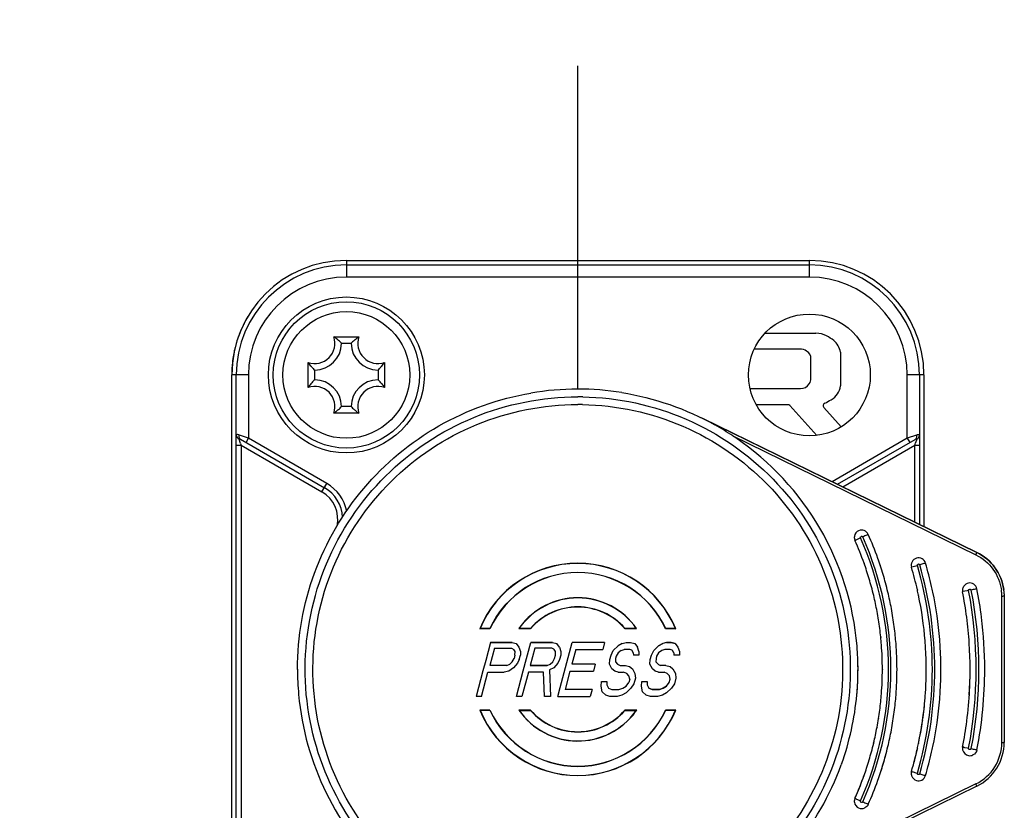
# Model space of a CAD drawing. Header units: millimetres. Extents: x 0 to 420, y 0 to 297.
# Tile 125 of 256: x 114.83 to 118.87, y 135.62 to 138.86. Entities that reach past the tile are written whole.
import ezdxf

# ---------------------------------------------------------------- set-up
doc = ezdxf.new("R2010")
doc.units = ezdxf.units.MM
doc.header["$LTSCALE"] = 23.1
doc.layers.get('0').update_dxf_attribs({"linetype": 'CONTINUOUS'})
doc.layers.add('COURBES', color=7, linetype='CONTINUOUS')
doc.layers.add('DIM_PILOTEES', color=7, linetype='CONTINUOUS')
doc.styles.get("Standard").update_dxf_attribs({"font": 'txt', "width": 0.7})
doc.dimstyles.new('DIMSTYLE_4', dxfattribs={"dimtxt": 2.5, "dimasz": 3.5, "dimexe": 2, "dimexo": 0, "dimtad": 1, "dimdec": 0, "dimlfac": 10, "dimdsep": 46, "dimtxsty": 'Standard', "dimblk": '_FILLED', "dimblk1": '_FILLED', "dimblk2": '_FILLED', "dimcen": 0.09, "dimazin": 2, "dimtp": 0.8, "dimtm": 0.8, "dimtfac": 1, "dimtdec": 0, "dimtofl": 0, "dimtmove": 0, "dimatfit": 3, "dimldrblk": '_FILLED', "dimfxl": 0, "dimtolj": 1, "dimarcsym": 0})

# ---------------------------------------------------------------- blocks, each defined once
blk = doc.blocks.new('_FILLED')
at = {"color": 0, "linetype": 'ByBlock'}
blk.add_solid([(0, 0), (-1, 0.1429), (-1, -0.1429)], dxfattribs=at)
blk = doc.blocks.new('*D5')
at = {"layer": 'DIM_PILOTEES', "color": 2, "linetype": 'Continuous'}
for p, q in [((95.9146, 146.4487), (95.9146, 118.4025)), ((152.3359, 146.4487), (152.3359, 118.4025)), ((95.9146, 120.4025), (124.1252, 120.4025)), ((152.3359, 120.4025), (124.1252, 120.4025))]:
    blk.add_line(p, q, dxfattribs=at)
at = {"layer": 'DIM_PILOTEES', "color": 2, "linetype": 'Continuous', "xscale": 3.5, "yscale": 3.5, "zscale": 3.5, "rotation": 180}
blk.add_blockref('_FILLED', (95.9146, 120.4025), dxfattribs=at)
at = {"layer": 'DIM_PILOTEES', "color": 2, "linetype": 'Continuous', "xscale": 3.5, "yscale": 3.5, "zscale": 3.5}
blk.add_blockref('_FILLED', (152.3359, 120.4025), dxfattribs=at)
at = {"layer": 'DIM_PILOTEES', "color": 2, "linetype": 'Continuous', "insert": (124.7849, 123.5275), "char_height": 2.5, "width": 8.571429, "attachment_point": 2, "line_spacing_factor": 0.9}
blk.add_mtext('{\\ftxt;\\W0.0001;\\H0.0001;\\~}{\\ftxt;\\W2.2857142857;\\H2.5; }{\\ftxt;\\W0.0001;\\H0.0001;\\~}', dxfattribs=at)
blk = doc.blocks.new('*D15')
at = {"layer": 'DIM_PILOTEES', "color": 2, "linetype": 'Continuous'}
for p, q in [((124.1252, 214.622), (61.8067, 214.622)), ((63.8067, 214.622), (63.8067, 172.0345)), ((63.8067, 129.4471), (63.8067, 172.0345)), ((98.9554, 129.4471), (61.8067, 129.4471))]:
    blk.add_line(p, q, dxfattribs=at)
at = {"layer": 'DIM_PILOTEES', "color": 2, "linetype": 'Continuous', "xscale": 3.5, "yscale": 3.5, "zscale": 3.5}
for p, rotation in [((63.8067, 214.622), 90), ((63.8067, 129.4471), 270)]:
    blk.add_blockref('_FILLED', p, dxfattribs=dict(at, rotation=rotation))
at = {"layer": 'DIM_PILOTEES', "color": 2, "linetype": 'Continuous', "insert": (60.6817, 169.3713), "char_height": 2.5, "width": 11.785714, "attachment_point": 2, "rotation": 90, "line_spacing_factor": 0.9}
blk.add_mtext('{\\ftxt;\\W0.0001;\\H0.0001;\\~}{\\ftxt;\\W0.4285714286;\\H2.5; }{\\ftxt;\\W0.0001;\\H0.0001;\\~}{\\ftxt;\\W0.0001;\\H0.0001;\\~}{\\ftxt;\\W2.2857142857;\\H2.5; }{\\ftxt;\\W0.0001;\\H0.0001;\\~}{\\ftxt;\\W0.0001;\\H0.0001;\\~}{\\ftxt;\\W0.4285714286;\\H2.5; }{\\ftxt;\\W0.0001;\\H0.0001;\\~}', dxfattribs=at)

msp = doc.modelspace()

# ---------------------------------------------------------------- linework, layer by layer
at = {"color": 7, "linetype": 'Continuous'}
for p, q in [((116.1752, 137.8745), (118.0752, 137.8745)), ((116.1752, 137.8745), (116.1752, 137.8061)), ((116.1752, 137.8561), (118.0752, 137.8561)), ((118.0752, 137.8061), (118.0752, 137.8745)), ((118.0752, 137.8061), (116.1752, 137.8061)), ((117.8938, 137.5764), (118.1019, 137.576)), ((116.1241, 137.5612), (116.2263, 137.5612)), ((116.1552, 137.5345), (116.1952, 137.5345)), ((117.8493, 137.5115), (118.0361, 137.511)), ((118.203, 137.4981), (118.2032, 137.3593)), ((116.0185, 137.3534), (116.0185, 137.4556)), ((116.3319, 137.4556), (116.3319, 137.3534)), ((118.0817, 137.3902), (118.0817, 137.471)), ((116.0452, 137.3845), (116.0452, 137.4245)), ((116.3052, 137.4245), (116.3052, 137.3845)), ((115.7047, 135.0034), (115.7047, 137.4045)), ((115.7047, 137.4034), (115.7048, 137.4045)), ((115.7736, 137.4045), (115.7052, 137.4045)), ((115.7052, 135.0045), (115.7052, 137.4045)), ((115.7236, 137.1564), (115.7236, 137.4045)), ((115.7736, 137.4045), (115.7736, 137.1447)), ((118.5452, 137.4045), (118.4769, 137.4045)), ((118.4769, 137.1444), (118.4769, 137.4045)), ((118.5269, 137.4045), (118.5269, 137.1561)), ((118.5452, 137.4045), (118.5452, 136.7822)), ((117.8316, 137.3484), (118.0386, 137.3484)), ((116.2263, 137.2478), (116.1241, 137.2478)), ((116.1952, 137.2745), (116.1552, 137.2745)), ((117.987, 137.2822), (117.8572, 137.2821)), ((118.1054, 137.1563), (117.9952, 137.2786)), ((118.1344, 137.2714), (118.2055, 137.1911)), ((117.6298, 137.2296), (118.7625, 136.6757)), ((118.7625, 136.676), (117.6382, 137.2257)), ((115.7407, 137.123), (115.7348, 137.1412)), ((115.7736, 137.1447), (115.7363, 137.1576)), ((115.7412, 137.1403), (116.0852, 136.9417)), ((115.7636, 137.1274), (115.7736, 137.1447)), ((116.0952, 136.9591), (115.7736, 137.1447)), ((117.7614, 137.1541), (118.7582, 136.6667)), ((118.4769, 137.1444), (118.1686, 136.9664)), ((118.1902, 136.9558), (118.5092, 137.14)), ((118.5142, 137.1573), (118.4769, 137.1444)), ((118.4769, 137.1444), (118.4869, 137.1271)), ((118.5157, 137.1409), (118.5109, 137.126)), ((115.7231, 137.1162), (115.7431, 137.1162)), ((115.7231, 135.2928), (115.7231, 137.1162)), ((115.7431, 137.1162), (116.0752, 136.9244)), ((115.7431, 137.1162), (115.7431, 135.2928)), ((118.2119, 136.9452), (118.5074, 137.1159)), ((118.5074, 137.1159), (118.5274, 137.1159)), ((118.5074, 136.8007), (118.5074, 137.1159)), ((118.5274, 137.1159), (118.5274, 136.791)), ((116.0752, 136.9244), (116.0952, 136.9591)), ((118.2629, 136.726), (118.2621, 136.7256)), ((118.2791, 136.7332), (118.2652, 136.727)), ((118.2849, 136.7358), (118.2791, 136.7332)), ((118.7582, 136.6667), (118.7625, 136.6757)), ((118.7625, 136.6757), (118.7625, 136.676)), ((118.2993, 136.6317), (118.2999, 136.6303)), ((118.2996, 136.6318), (118.3001, 136.6304)), ((118.495, 136.6154), (118.4942, 136.6152)), ((118.5121, 136.6204), (118.495, 136.6154)), ((118.5182, 136.6222), (118.5121, 136.6204)), ((118.3874, 136.5496), (118.3871, 136.5509)), ((118.388, 136.5498), (118.3876, 136.551)), ((118.5178, 136.5232), (118.5182, 136.5214)), ((118.5181, 136.5232), (118.5185, 136.5215)), ((118.7033, 136.5207), (118.7038, 136.5151)), ((118.7221, 136.5186), (118.7041, 136.5152)), ((118.7283, 136.5199), (118.7221, 136.5186)), ((118.3379, 136.5005), (118.3382, 136.499)), ((118.3386, 136.5006), (118.3389, 136.4992)), ((118.5223, 136.5027), (118.5226, 136.501)), ((118.5226, 136.5028), (118.523, 136.5011)), ((118.7041, 136.5152), (118.7038, 136.5151)), ((118.8647, 135.8968), (118.8647, 136.496)), ((118.8673, 136.496), (118.8647, 136.496)), ((118.8744, 136.5064), (118.8747, 136.4961)), ((118.8747, 136.4961), (118.8747, 135.8968)), ((116.7224, 136.3633), (116.7236, 136.3641)), ((116.7224, 136.3633), (116.7645, 136.3634)), ((116.7639, 136.3641), (116.7236, 136.3641)), ((116.7639, 136.3641), (116.7645, 136.3634)), ((116.8828, 136.3635), (116.8843, 136.3642)), ((116.8828, 136.3635), (116.9313, 136.3635)), ((116.9309, 136.3642), (116.8843, 136.3642)), ((117.3185, 136.3642), (117.3181, 136.3635)), ((117.3181, 136.3635), (117.3663, 136.3635)), ((117.3648, 136.3642), (117.3185, 136.3642)), ((117.3648, 136.3642), (117.3663, 136.3635)), ((117.4854, 136.3641), (117.4849, 136.3634)), ((117.4849, 136.3634), (117.527, 136.3633)), ((117.5258, 136.3641), (117.4854, 136.3641)), ((117.5258, 136.3641), (117.527, 136.3633)), ((118.3671, 136.3292), (118.3673, 136.3276)), ((118.3679, 136.3293), (118.368, 136.3277)), ((116.7668, 136.3068), (116.747, 136.2327)), ((116.7826, 136.2832), (116.7637, 136.2126)), ((116.8553, 136.3067), (116.7668, 136.3068)), ((116.7668, 136.3068), (116.8553, 136.3068)), ((116.7826, 136.2832), (116.8527, 136.2832)), ((116.8527, 136.2832), (116.8625, 136.2785)), ((116.8553, 136.3067), (116.8553, 136.3068)), ((116.8553, 136.3067), (116.8725, 136.302)), ((116.8673, 136.2691), (116.8625, 136.2785)), ((116.8725, 136.302), (116.8834, 136.2879)), ((116.8834, 136.2879), (116.8894, 136.2691)), ((116.9014, 136.1899), (116.9327, 136.3067)), ((116.9485, 136.2832), (116.9296, 136.2126)), ((117.0211, 136.3068), (116.9327, 136.3068)), ((116.9327, 136.3067), (117.0211, 136.3067)), ((117.0185, 136.2832), (116.9485, 136.2832)), ((117.0267, 136.2793), (117.0185, 136.2832)), ((117.0211, 136.3067), (117.0383, 136.302)), ((117.0283, 136.2785), (117.0267, 136.2793)), ((117.0332, 136.2691), (117.0283, 136.2785)), ((117.0493, 136.2879), (117.0383, 136.302)), ((117.0493, 136.2879), (117.0553, 136.2691)), ((117.0529, 136.1225), (117.1022, 136.3067)), ((117.1168, 136.2785), (117.1004, 136.2173)), ((117.2349, 136.3067), (117.1022, 136.3067)), ((117.1168, 136.2785), (117.2274, 136.2785)), ((117.2349, 136.3067), (117.2274, 136.2785)), ((117.2703, 136.2738), (117.2901, 136.2926)), ((117.3074, 136.302), (117.2901, 136.2926)), ((117.3035, 136.2738), (117.3158, 136.2785)), ((117.3074, 136.302), (117.3234, 136.3067)), ((117.3074, 136.302), (117.3074, 136.3021)), ((117.3379, 136.2785), (117.3158, 136.2785)), ((117.3234, 136.3067), (117.3234, 136.3068)), ((117.3234, 136.3067), (117.3418, 136.3067)), ((117.3461, 136.2746), (117.3379, 136.2785)), ((117.3418, 136.3067), (117.3418, 136.3068)), ((117.3418, 136.3068), (117.359, 136.3021)), ((117.3418, 136.3067), (117.359, 136.302)), ((117.3477, 136.2738), (117.3461, 136.2746)), ((117.359, 136.302), (117.3699, 136.2879)), ((117.376, 136.2691), (117.3699, 136.2879)), ((117.4362, 136.2738), (117.456, 136.2926)), ((117.4732, 136.3021), (117.456, 136.2927)), ((117.456, 136.2926), (117.4732, 136.302)), ((117.4817, 136.2785), (117.4694, 136.2738)), ((117.4892, 136.3068), (117.4732, 136.302)), ((117.4892, 136.3068), (117.4732, 136.3021)), ((117.4732, 136.302), (117.4732, 136.3021)), ((117.5038, 136.2785), (117.4817, 136.2785)), ((117.4892, 136.3068), (117.4892, 136.3068)), ((117.4892, 136.3068), (117.5077, 136.3068)), ((117.5077, 136.3068), (117.4892, 136.3068)), ((117.5119, 136.2746), (117.5038, 136.2785)), ((117.5077, 136.3068), (117.5077, 136.3068)), ((117.5077, 136.3068), (117.5248, 136.3021)), ((117.5248, 136.3021), (117.5077, 136.3068)), ((117.5136, 136.2738), (117.5119, 136.2746)), ((117.5248, 136.3021), (117.5358, 136.2879)), ((117.5358, 136.2879), (117.5418, 136.2691)), ((116.856, 136.2268), (116.8634, 136.2409)), ((116.8672, 136.255), (116.8634, 136.2409)), ((116.8672, 136.255), (116.8673, 136.2691)), ((116.8843, 136.2362), (116.8768, 136.2221)), ((116.8843, 136.2362), (116.8893, 136.255)), ((116.8894, 136.2691), (116.8893, 136.255)), ((117.0218, 136.2268), (117.0293, 136.2409)), ((117.0293, 136.2409), (117.0331, 136.255)), ((117.0331, 136.255), (117.0332, 136.2691)), ((117.0502, 136.2362), (117.0427, 136.222)), ((117.0552, 136.255), (117.0502, 136.2362)), ((117.0553, 136.2691), (117.0552, 136.255)), ((117.2552, 136.2173), (117.2566, 136.2362)), ((117.2566, 136.2362), (117.2616, 136.255)), ((117.2616, 136.255), (117.2703, 136.2738)), ((117.2799, 136.2409), (117.2798, 136.2268)), ((117.2825, 136.2503), (117.2799, 136.2409)), ((117.2899, 136.2644), (117.2825, 136.2503)), ((117.3035, 136.2738), (117.2899, 136.2644)), ((117.3526, 136.2644), (117.3477, 136.2738)), ((117.3526, 136.2644), (117.3537, 136.255)), ((117.3759, 136.255), (117.3537, 136.255)), ((117.376, 136.2691), (117.3759, 136.255)), ((117.4211, 136.2173), (117.4224, 136.2362)), ((117.4224, 136.2362), (117.4275, 136.255)), ((117.4275, 136.255), (117.4362, 136.2738)), ((117.4458, 136.2409), (117.4457, 136.2268)), ((117.4483, 136.2503), (117.4458, 136.2409)), ((117.4558, 136.2644), (117.4483, 136.2503)), ((117.4694, 136.2738), (117.4558, 136.2644)), ((117.5184, 136.2644), (117.5136, 136.2738)), ((117.5184, 136.2644), (117.5196, 136.255)), ((117.5417, 136.255), (117.5196, 136.255)), ((117.5418, 136.2691), (117.5417, 136.255)), ((115.9747, 136.1964), (115.9747, 136.1968)), ((116.747, 136.2327), (116.7355, 136.1899)), ((116.8338, 136.2127), (116.7637, 136.2127)), ((116.8338, 136.2126), (116.7637, 136.2126)), ((116.8338, 136.2126), (116.8461, 136.2173)), ((116.8338, 136.2126), (116.8338, 136.2127)), ((116.8607, 136.2032), (116.8422, 136.1891)), ((116.8461, 136.2173), (116.856, 136.2268)), ((116.8768, 136.2221), (116.8607, 136.2032)), ((116.9996, 136.2127), (116.9296, 136.2127)), ((116.9296, 136.2126), (116.9996, 136.2126)), ((116.9996, 136.2126), (117.0119, 136.2173)), ((116.9996, 136.2126), (116.9996, 136.2127)), ((117.0266, 136.2032), (117.0093, 136.1938)), ((117.0093, 136.1938), (117.0135, 136.0856)), ((117.0119, 136.2173), (117.0218, 136.2268)), ((117.0427, 136.222), (117.0266, 136.2032)), ((117.1962, 136.2173), (117.1004, 136.2173)), ((117.1962, 136.2173), (117.1887, 136.1891)), ((117.2649, 136.1985), (117.2552, 136.2173)), ((117.2771, 136.1891), (117.2649, 136.1985)), ((117.2798, 136.2268), (117.2884, 136.2173)), ((117.2884, 136.2173), (117.29, 136.2166)), ((117.29, 136.2166), (117.2982, 136.2126)), ((117.2982, 136.2126), (117.3203, 136.2126)), ((117.3203, 136.2126), (117.3203, 136.2127)), ((117.3203, 136.2127), (117.3375, 136.208)), ((117.3203, 136.2126), (117.3375, 136.2079)), ((117.3375, 136.2079), (117.3497, 136.1985)), ((117.3497, 136.1985), (117.3594, 136.1797)), ((117.4308, 136.1985), (117.4211, 136.2173)), ((117.443, 136.1891), (117.4308, 136.1985)), ((117.4457, 136.2268), (117.4542, 136.2173)), ((117.4542, 136.2173), (117.4559, 136.2166)), ((117.4559, 136.2166), (117.464, 136.2126)), ((117.4861, 136.2126), (117.464, 136.2126)), ((117.4861, 136.2126), (117.5033, 136.2079)), ((117.5033, 136.2079), (117.5155, 136.1985)), ((117.5155, 136.1985), (117.5252, 136.1797)), ((118.2746, 136.195), (118.2747, 136.1962)), ((118.2747, 136.195), (118.2747, 136.1964)), ((118.3747, 136.1964), (118.3746, 136.195)), ((118.3747, 136.1964), (118.3747, 136.195)), ((116.7355, 136.1899), (116.7076, 136.0856)), ((116.7297, 136.0856), (116.7562, 136.1844)), ((116.7562, 136.1844), (116.8225, 136.1844)), ((116.8422, 136.1891), (116.8225, 136.1844)), ((116.8734, 136.0856), (116.9014, 136.1899)), ((116.922, 136.1844), (116.8955, 136.0856)), ((116.9847, 136.1844), (116.922, 136.1844)), ((116.9877, 136.0856), (116.9847, 136.1844)), ((117.0928, 136.1891), (117.0727, 136.1138)), ((117.0928, 136.1891), (117.1887, 136.1891)), ((117.2906, 136.1844), (117.2771, 136.1891)), ((117.2906, 136.1844), (117.3127, 136.1844)), ((117.3262, 136.1797), (117.3127, 136.1844)), ((117.3347, 136.1703), (117.3262, 136.1797)), ((117.3383, 136.1562), (117.3345, 136.1421)), ((117.3383, 136.1562), (117.3347, 136.1703)), ((117.3617, 136.1609), (117.3554, 136.1374)), ((117.3594, 136.1797), (117.3617, 136.1609)), ((117.4565, 136.1844), (117.443, 136.1891)), ((117.4565, 136.1844), (117.4786, 136.1844)), ((117.4921, 136.1797), (117.4786, 136.1844)), ((117.5006, 136.1703), (117.4921, 136.1797)), ((117.5004, 136.1421), (117.5042, 136.1562)), ((117.5042, 136.1562), (117.5006, 136.1703)), ((117.5276, 136.1609), (117.5213, 136.1374)), ((117.5252, 136.1797), (117.5276, 136.1609)), ((117.043, 136.0856), (117.0529, 136.1225)), ((117.1832, 136.1138), (117.0727, 136.1138)), ((117.1832, 136.1138), (117.1757, 136.0856)), ((117.2202, 136.1279), (117.2215, 136.1468)), ((117.2249, 136.1044), (117.2202, 136.1279)), ((117.2215, 136.1468), (117.2437, 136.1468)), ((117.2437, 136.1468), (117.2436, 136.1326)), ((117.2436, 136.1326), (117.2508, 136.1185)), ((117.2508, 136.1185), (117.2643, 136.1138)), ((117.2643, 136.1138), (117.2938, 136.1138)), ((117.2938, 136.1138), (117.3098, 136.1185)), ((117.3098, 136.1185), (117.3234, 136.1279)), ((117.343, 136.1185), (117.3232, 136.0997)), ((117.3234, 136.1279), (117.3345, 136.1421)), ((117.3554, 136.1374), (117.343, 136.1185)), ((117.3861, 136.1279), (117.3874, 136.1468)), ((117.3908, 136.1044), (117.3861, 136.1279)), ((117.3874, 136.1468), (117.4095, 136.1468)), ((117.4095, 136.1468), (117.4094, 136.1327)), ((117.4094, 136.1327), (117.4167, 136.1185)), ((117.4167, 136.1186), (117.4302, 136.1139)), ((117.4302, 136.1138), (117.4167, 136.1185)), ((117.4302, 136.1138), (117.4302, 136.1139)), ((117.4597, 136.1139), (117.4302, 136.1139)), ((117.4302, 136.1138), (117.4597, 136.1138)), ((117.4757, 136.1186), (117.4597, 136.1139)), ((117.4597, 136.1138), (117.4757, 136.1185)), ((117.4597, 136.1138), (117.4597, 136.1139)), ((117.4757, 136.1185), (117.4893, 136.128)), ((117.4893, 136.128), (117.4757, 136.1186)), ((117.4757, 136.1185), (117.4757, 136.1186)), ((117.5088, 136.1185), (117.4891, 136.0997)), ((117.4893, 136.128), (117.5004, 136.1421)), ((117.5213, 136.1374), (117.5088, 136.1185)), ((116.7297, 136.0856), (116.7076, 136.0856)), ((116.8955, 136.0856), (116.8734, 136.0856)), ((117.0135, 136.0856), (116.9877, 136.0856)), ((117.043, 136.0856), (117.1757, 136.0856)), ((117.2249, 136.1044), (117.2396, 136.0903)), ((117.2568, 136.0856), (117.2396, 136.0903)), ((117.2862, 136.0856), (117.2568, 136.0856)), ((117.3059, 136.0903), (117.2862, 136.0856)), ((117.3232, 136.0997), (117.3059, 136.0903)), ((117.4055, 136.0903), (117.3908, 136.1044)), ((117.4226, 136.0856), (117.4055, 136.0903)), ((117.4521, 136.0856), (117.4226, 136.0856)), ((117.4718, 136.0903), (117.4521, 136.0856)), ((117.4891, 136.0997), (117.4718, 136.0903)), ((118.7312, 136.09), (118.731, 136.0878)), ((118.7312, 136.09), (118.7311, 136.0878)), ((118.3671, 136.0638), (118.3669, 136.0625)), ((118.3679, 136.0637), (118.3678, 136.0625)), ((116.7236, 136.0283), (116.7224, 136.0292)), ((116.7645, 136.0291), (116.7224, 136.0292)), ((116.7236, 136.0283), (116.7639, 136.0283)), ((116.7645, 136.0291), (116.7639, 136.0283)), ((116.8845, 136.0281), (116.883, 136.029)), ((116.9313, 136.029), (116.883, 136.029)), ((116.8845, 136.0281), (116.9309, 136.0281)), ((116.9313, 136.029), (116.9309, 136.0281)), ((117.3185, 136.0281), (117.3181, 136.029)), ((117.3665, 136.029), (117.3181, 136.029)), ((117.3185, 136.0281), (117.365, 136.0281)), ((117.365, 136.0281), (117.3665, 136.029)), ((117.527, 136.0292), (117.4849, 136.0291)), ((117.4854, 136.0283), (117.4849, 136.0291)), ((117.4854, 136.0283), (117.5258, 136.0283)), ((117.5258, 136.0283), (117.527, 136.0292)), ((118.3584, 135.9954), (118.3583, 135.9942)), ((118.359, 135.9953), (118.3589, 135.9942)), ((118.352, 135.9587), (118.3516, 135.9568)), ((118.3527, 135.9585), (118.3524, 135.9566)), ((118.3387, 135.8962), (118.3382, 135.8938)), ((118.3395, 135.896), (118.3389, 135.8936)), ((118.5229, 135.8934), (118.5226, 135.8917)), ((118.5233, 135.8933), (118.523, 135.8917)), ((118.7038, 135.8777), (118.7033, 135.8721)), ((118.7043, 135.8807), (118.7038, 135.8777)), ((118.7044, 135.8807), (118.7038, 135.8777)), ((118.711, 135.8763), (118.7221, 135.8741)), ((118.7221, 135.8741), (118.7283, 135.8729)), ((118.3867, 135.8406), (118.3871, 135.8421)), ((118.3873, 135.8404), (118.3877, 135.8419)), ((118.5178, 135.8698), (118.5174, 135.8682)), ((118.5182, 135.8697), (118.5178, 135.8681)), ((118.2069, 135.808), (118.2059, 135.8051)), ((118.2071, 135.8079), (118.2061, 135.805)), ((118.2993, 135.7612), (118.2988, 135.76)), ((118.2996, 135.7611), (118.2992, 135.7599)), ((118.5012, 135.7755), (118.5121, 135.7723)), ((118.5121, 135.7723), (118.5182, 135.7705)), ((118.5518, 135.7608), (118.5518, 135.7607)), ((118.7582, 135.7261), (117.9261, 135.3193)), ((118.7625, 135.7172), (117.9305, 135.3104)), ((118.7625, 135.7172), (118.7582, 135.7261)), ((118.2688, 135.6642), (118.2791, 135.6596)), ((118.2791, 135.6596), (118.2849, 135.657))]:
    msp.add_line(p, q, dxfattribs=at)
for centre, radius in [((116.1752, 137.4045), 0.32), ((116.1752, 137.4045), 0.3), ((116.1752, 137.4045), 0.26), ((118.0752, 137.4045), 0.25)]:
    msp.add_circle(centre, radius, dxfattribs=at)
for centre, radius, start, end in [((116.1752, 137.4045), 0.47, 90, 180), ((116.1752, 137.4045), 0.4516, 90, 180), ((118.0752, 137.4045), 0.47, 0, 90), ((118.0752, 137.4045), 0.4516, 0, 90), ((116.1752, 137.4045), 0.4017, 90, 180), ((118.0752, 137.4045), 0.4017, 0, 90), ((116.1723, 137.4043), 0.4675, 154.2737, 155.7242), ((116.1732, 137.4039), 0.4684, 154.1061, 154.2741), ((116.1738, 137.4036), 0.4691, 153.0934, 154.1059), ((116.1758, 137.4025), 0.4714, 149.1555, 153.091), ((116.173, 137.4042), 0.4681, 159.0533, 162.0552), ((116.1703, 137.4052), 0.4653, 155.7248, 159.0505), ((118.099, 137.4726), 0.1035, 63.211, 88.3745), ((116.1772, 137.4029), 0.4725, 164.6981, 167.1836), ((116.1756, 137.4034), 0.4709, 162.0547, 164.6983), ((116.0452, 137.5345), 0.0833, 251.3025, 18.6975), ((116.0452, 137.5345), 0.11, 270, 360), ((115.9496, 137.329), 0.2907, 44.9771, 48.1857), ((116.4009, 137.329), 0.2907, 131.8143, 135.0229), ((116.3052, 137.5345), 0.11, 180, 270), ((116.3052, 137.5345), 0.0833, 161.3025, 288.6975), ((118.0752, 137.4256), 0.1561, 50.2502, 63.211), ((118.1229, 137.483), 0.0816, 10.7306, 50.2502), ((116.1772, 137.4029), 0.4725, 169.7696, 173.5314), ((116.1778, 137.4028), 0.4731, 168.2781, 169.7701), ((116.1777, 137.4028), 0.473, 167.1833, 168.2781), ((118.0336, 137.4522), 0.0588, 59.0026, 87.5854), ((118.045, 137.4712), 0.0366, 359.5895, 58.9987), ((116.1733, 137.4033), 0.4686, 173.5273, 179.8574), ((116.2507, 137.6301), 0.2907, 221.8143, 225.0229), ((116.0997, 137.6301), 0.2907, 314.9771, 318.1857), ((116.2507, 137.1788), 0.2907, 134.9771, 138.1857), ((116.0452, 137.2745), 0.11, 0, 90), ((116.3052, 137.2745), 0.11, 90, 180), ((116.0997, 137.1788), 0.2907, 41.8143, 45.0229), ((118.0383, 137.3923), 0.0439, 270.3989, 326.3075), ((118.0407, 137.3907), 0.041, 326.3049, 359.3718), ((116.0452, 137.2745), 0.0833, 341.3025, 108.6975), ((116.3052, 137.2745), 0.0833, 71.3025, 198.6975), ((117.1252, 136.1956), 1.1508, 90.0239, 99.6515), ((117.1243, 136.1964), 1.15, 80.9581, 89.9789), ((118.1242, 137.3718), 0.08, 300.4704, 350.9876), ((117.1247, 136.2087), 1.1061, 88.9539, 89.9997), ((118.1426, 137.2787), 0.011, 115.1719, 221.5417), ((117.998, 137.5863), 0.3289, 295.1719, 300.4704), ((115.9496, 137.48), 0.2907, 311.8143, 315.0229), ((116.4009, 137.48), 0.2907, 224.9771, 228.1857), ((117.1247, 136.2084), 1.0748, 88.9541, 90), ((117.987, 137.2712), 0.011, 42.0297, 90.0785), ((117.1208, 136.1906), 1.157, 56.3806, 60.6734), ((116.827, 137.4915), 1.1471, 198.7356, 199.0988), ((117.1203, 136.1899), 1.1578, 55.6892, 56.381), ((117.1247, 136.1963), 1.15, 4.7852, 55.6862), ((117.4846, 137.4704), 1.0825, 340.8809, 341.4458), ((116.0102, 136.8118), 0.13, 347.7914, 60), ((116.0102, 136.8118), 0.15, 3.0501, 60), ((116.0102, 136.8118), 0.17, 11.6187, 60), ((118.2895, 136.7378), 0.03, 24.0218, 114.0334), ((118.2902, 136.7379), 0.0307, 175.9409, 180.0163), ((118.2902, 136.7379), 0.0307, 180.0151, 182.0619), ((118.2903, 136.7379), 0.0308, 182.0627, 186.2436), ((118.2899, 136.7379), 0.0303, 169.9652, 175.9467), ((118.2902, 136.7379), 0.0307, 186.2395, 191.4163), ((118.2898, 136.7378), 0.0303, 191.4186, 194.5098), ((118.2891, 136.7376), 0.0295, 194.4943, 200.7444), ((118.2882, 136.7373), 0.0286, 200.759, 204.0137), ((117.0749, 136.1966), 1.2997, 19.5646, 24.0189), ((117.9152, 137.5174), 0.8644, 293.7162, 293.8838), ((117.0747, 136.1964), 1.325, 335.9783, 24.0217), ((117.0747, 136.1964), 1.335, 335.9785, 24.0217), ((117.0749, 136.1966), 1.3597, 19.5644, 24.0189), ((117.0724, 136.1957), 1.3624, 18.136, 19.5654), ((118.5225, 136.624), 0.0294, 151.1342, 162.8134), ((118.523, 136.6237), 0.03, 16.4366, 106.4464), ((117.1247, 136.1962), 0.4356, 22.5502, 157.4416), ((117.1247, 136.1962), 0.4348, 22.7105, 157.2895), ((117.0725, 136.1957), 1.3023, 18.1358, 19.5656), ((117.0727, 136.1958), 1.3021, 15.1193, 18.1359), ((117.0723, 136.1957), 1.3625, 18.1357, 18.323), ((117.0726, 136.1958), 1.3622, 15.1188, 18.1357), ((118.5238, 136.6236), 0.0308, 171.2178, 180.0256), ((118.5237, 136.6236), 0.0306, 180.0271, 183.3871), ((118.5234, 136.6236), 0.0304, 183.3879, 185.6972), ((118.5224, 136.6235), 0.0294, 185.6486, 196.3616), ((118.5235, 136.6237), 0.0305, 162.7925, 171.2158), ((117.0785, 136.1976), 1.476, 12.7453, 16.4339), ((117.0747, 136.1964), 1.505, 343.5634, 16.4366), ((117.0747, 136.1964), 1.515, 343.5636, 16.4366), ((117.0787, 136.1977), 1.5358, 12.746, 16.4339), ((117.1247, 136.1962), 0.3979, 24.9599, 155.0401), ((117.1247, 136.1962), 0.3971, 24.8835, 155.1089), ((117.0751, 136.1964), 1.2996, 13.4705, 15.1189), ((117.0751, 136.1964), 1.3596, 13.4704, 15.1188), ((117.0734, 136.1964), 1.4813, 11.8696, 12.7469), ((117.0733, 136.1964), 1.5413, 11.8702, 12.7477), ((118.7338, 136.5207), 0.0306, 174.4554, 180.0102), ((118.7341, 136.5207), 0.0308, 167.95, 174.4617), ((118.7339, 136.5208), 0.0306, 159.7761, 167.9503), ((118.7335, 136.5209), 0.0302, 156.6749, 159.7651), ((118.7327, 136.5213), 0.0293, 145.3021, 156.7107), ((118.7333, 136.5209), 0.03, 11.0685, 101.0788), ((117.0752, 136.1966), 1.7195, 7.1345, 11.0664), ((118.6755, 136.4959), 0.1892, 2.9639, 8.1037), ((118.6755, 136.4959), 0.1992, 3.0219, 8.159), ((117.1246, 136.1965), 0.2938, 89.981, 143.9567), ((117.1247, 136.1962), 0.2933, 90.0001, 143.923), ((117.1248, 136.1967), 0.2935, 34.616, 90.0141), ((117.1246, 136.1965), 0.293, 34.9259, 89.9809), ((117.0776, 136.197), 1.297, 10.5029, 13.47), ((117.0777, 136.1971), 1.3569, 10.5458, 13.4699), ((117.0702, 136.1958), 1.4845, 4.5406, 11.8682), ((117.07, 136.1958), 1.5447, 4.5664, 11.8692), ((117.0854, 136.1986), 1.649, 7.3643, 11.0648), ((118.6784, 136.496), 0.1863, 0.0033, 2.9581), ((117.1247, 136.1962), 0.2565, 40.9236, 139.0764), ((117.1247, 136.1962), 0.2557, 90, 139.1455), ((117.1249, 136.1964), 0.2554, 40.8366, 90.0377), ((117.0751, 136.1966), 1.3596, 8.9447, 10.5453), ((117.075, 136.1966), 1.2996, 8.9448, 10.5454), ((117.0726, 136.1962), 1.3021, 5.8645, 8.9836), ((117.0725, 136.1962), 1.3622, 5.865, 8.9443), ((117.072, 136.1969), 1.6626, 3.6812, 7.3645), ((117.0725, 136.1962), 1.7222, 0.006, 7.1345), ((117.1206, 136.1993), 0.289, 143.9319, 145.3657), ((117.1206, 136.199), 0.2883, 143.9031, 145.0384), ((117.0724, 136.1962), 1.3023, 4.4537, 5.865), ((117.0723, 136.1962), 1.3624, 4.4534, 5.8651), ((117.0734, 136.196), 1.5413, 3.678, 4.5654), ((117.1286, 136.1961), 1.1461, 1.7778, 4.8123), ((117.1204, 136.1962), 1.1543, 1.761, 4.7447), ((117.075, 136.1964), 1.2997, 0.0034, 4.4795), ((117.075, 136.1964), 1.3597, 0.003, 4.4544), ((117.0734, 136.1961), 1.4813, 3.6757, 4.5633), ((117.0787, 136.1964), 1.4759, 0.0027, 3.7015), ((117.0789, 136.1963), 1.5358, 0.0027, 3.6796), ((117.065, 136.1964), 1.6696, 356.3452, 3.6836), ((117.1191, 136.197), 1.1444, 180.0073, 185.232), ((117.1189, 136.1966), 1.1442, 180.0074, 185.2124), ((117.1304, 136.1966), 1.1443, 354.7752, 359.9832), ((117.1209, 136.1962), 1.1538, 0.622, 1.7609), ((117.1358, 136.1964), 1.1389, 0.3285, 1.7761), ((117.1226, 136.1962), 1.152, 358.7205, 359.9383), ((117.1216, 136.1962), 1.1531, 359.9993, 0.622), ((117.1391, 136.1964), 1.1357, 0, 0.3279), ((117.075, 136.1965), 1.2997, 355.5453, 359.9972), ((117.075, 136.1965), 1.3597, 355.545, 359.9971), ((117.0788, 136.1965), 1.4759, 356.322, 359.9974), ((117.0789, 136.1965), 1.5358, 356.3259, 359.9973), ((117.0643, 136.1964), 1.6703, 359.7441, 360), ((117.0707, 136.1968), 1.724, 348.9445, 359.9862), ((117.1269, 136.1961), 1.1478, 354.7962, 358.7222), ((117.0649, 136.1964), 1.6697, 357.0944, 359.7442), ((117.1247, 136.1964), 1.15, 185.1768, 227.1705), ((117.116, 136.1982), 1.1588, 340.3145, 354.7578), ((117.0724, 136.1967), 1.3023, 354.1389, 355.5625), ((117.0723, 136.1967), 1.3624, 354.1393, 355.546), ((117.0691, 136.1972), 1.4856, 348.1307, 355.4351), ((117.0703, 136.1971), 1.4844, 351.9154, 355.4162), ((117.0734, 136.1968), 1.4813, 355.4171, 356.3436), ((117.07, 136.1971), 1.5447, 348.1329, 355.4409), ((117.0734, 136.1968), 1.5413, 355.4419, 356.3275), ((117.0709, 136.1961), 1.6637, 352.6618, 357.0957), ((117.0726, 136.1966), 1.3021, 351.0539, 354.1393), ((117.0725, 136.1966), 1.3622, 351.0537, 354.1394), ((117.1247, 136.1962), 0.4356, 202.5517, 337.4449), ((117.1247, 136.1962), 0.4348, 202.7105, 337.2895), ((117.1247, 136.1962), 0.3979, 204.9599, 335.0401), ((117.1247, 136.1962), 0.3971, 204.8854, 335.1112), ((117.1248, 136.196), 0.2938, 214.6366, 323.9469), ((117.1248, 136.1959), 0.2931, 214.9303, 323.9532), ((117.1247, 136.1961), 0.2565, 220.9236, 319.0764), ((117.1247, 136.1962), 0.2557, 220.8465, 319.1455), ((117.1287, 136.1933), 0.2883, 323.9035, 325.039), ((117.1288, 136.1932), 0.289, 323.922, 325.3559), ((117.075, 136.1963), 1.2996, 349.4588, 351.0531), ((117.0776, 136.1958), 1.297, 346.5257, 349.4587), ((117.0777, 136.1958), 1.2969, 346.6346, 349.3733), ((117.0751, 136.1963), 1.3596, 349.4591, 351.0533), ((117.0703, 136.1971), 1.4844, 348.193, 351.6059), ((117.0696, 136.1972), 1.4852, 351.6057, 351.9156), ((117.0854, 136.1942), 1.6491, 348.9352, 352.661), ((117.0777, 136.1958), 1.3569, 346.5257, 349.4586), ((117.0751, 136.1964), 1.2996, 344.8857, 346.5252), ((117.0751, 136.1964), 1.3596, 344.8856, 346.5251), ((117.0734, 136.1964), 1.4813, 347.2574, 348.1267), ((117.0733, 136.1964), 1.5413, 347.2623, 348.1319), ((118.734, 135.8721), 0.0307, 180.0144, 189.0801), ((118.6747, 135.8968), 0.19, 296.0561, 360), ((118.6747, 135.8968), 0.2, 296.0561, 360), ((117.0727, 136.1971), 1.3021, 341.8536, 344.8854), ((117.0726, 136.1971), 1.3622, 341.8537, 344.8852), ((117.0727, 136.1971), 1.3621, 342.0255, 344.82), ((117.0785, 136.1952), 1.476, 343.5661, 347.2594), ((117.0783, 136.1953), 1.4762, 343.7957, 347.194), ((117.0787, 136.1952), 1.5358, 343.5661, 347.264), ((118.734, 135.8721), 0.0308, 189.0738, 191.4912), ((118.7333, 135.872), 0.03, 258.946, 296.0539), ((117.1247, 136.1965), 1.15, 300.291, 340.0986), ((117.0725, 136.1971), 1.3023, 340.4387, 341.8533), ((117.0724, 136.1972), 1.3024, 341.8533, 342.0337), ((117.0749, 136.1962), 1.2997, 335.9811, 340.44), ((117.0746, 136.1964), 1.3001, 336.6374, 340.3808), ((117.0724, 136.1972), 1.3624, 340.4389, 341.8538), ((118.5237, 135.7692), 0.0306, 176.6157, 179.9705), ((118.5238, 135.7692), 0.0308, 179.9713, 188.1216), ((118.5236, 135.7692), 0.0306, 188.1272, 192.5933), ((118.5233, 135.7691), 0.0303, 192.591, 197.2483), ((117.084, 136.1937), 1.4702, 343.5635, 343.7935), ((118.5228, 135.769), 0.0298, 197.2448, 202.4036), ((117.0749, 136.1962), 1.3597, 335.9811, 340.4399), ((118.523, 135.7692), 0.03, 253.636, 296.0562), ((117.0783, 136.1948), 1.296, 335.9784, 336.6358), ((118.2903, 135.655), 0.0308, 173.8725, 179.9849), ((118.2901, 135.655), 0.0306, 179.9805, 187.8631), ((118.2902, 135.655), 0.0307, 168.5435, 173.8784), ((118.2895, 135.655), 0.03, 245.9923, 296.055)]:
    msp.add_arc(centre, radius, start, end, dxfattribs=at)
for points, knots in [([(116.1434, 137.5456), (116.1419, 137.547), (116.1357, 137.5524), (116.1292, 137.5575), (116.1241, 137.5612)], [0, 0, 0, 0, 0.238935, 1, 1, 1, 1]), ([(116.2071, 137.5456), (116.2085, 137.547), (116.2147, 137.5524), (116.2212, 137.5575), (116.2263, 137.5612)], [0, 0, 0, 0, 0.238935, 1, 1, 1, 1]), ([(116.0341, 137.4363), (116.0327, 137.4378), (116.0273, 137.444), (116.0222, 137.4505), (116.0185, 137.4556)], [0, 0, 0, 0, 0.238935, 1, 1, 1, 1]), ([(116.3164, 137.4363), (116.3177, 137.4378), (116.3232, 137.444), (116.3283, 137.4505), (116.3319, 137.4556)], [0, 0, 0, 0, 0.238935, 1, 1, 1, 1]), ([(116.0341, 137.3726), (116.0327, 137.3712), (116.0273, 137.3649), (116.0222, 137.3585), (116.0185, 137.3534)], [0, 0, 0, 0, 0.238935, 1, 1, 1, 1]), ([(116.3164, 137.3726), (116.3177, 137.3712), (116.3232, 137.3649), (116.3283, 137.3585), (116.3319, 137.3534)], [0, 0, 0, 0, 0.238935, 1, 1, 1, 1]), ([(115.9747, 136.1968), (115.9747, 136.3305), (116.0224, 136.6002), (116.2282, 136.9539), (116.5425, 137.2157), (116.8004, 137.3077), (116.9322, 137.3301)], [0, 0, 0, 0, 0.250011, 0.500016, 0.750015, 1, 1, 1, 1]), ([(117.1114, 135.0779), (116.9665, 135.0797), (116.6742, 135.1409), (116.3063, 135.3923), (116.0614, 135.7652), (115.9773, 136.2032), (116.0666, 136.6402), (116.3159, 137.0101), (116.6868, 137.2571), (116.9798, 137.3148), (117.1247, 137.3148)], [0, 0, 0, 0, 0.124999, 0.25, 0.375, 0.5, 0.625, 0.75, 0.875, 1, 1, 1, 1]), ([(117.1449, 137.3147), (117.2895, 137.312), (117.5808, 137.2492), (117.9467, 136.9965), (118.1896, 136.6234), (118.2719, 136.186), (118.1817, 135.7502), (117.9322, 135.3815), (117.5618, 135.1354), (117.2693, 135.0779), (117.1247, 135.0779)], [0, 0, 0, 0, 0.124999, 0.249999, 0.374999, 0.499999, 0.624999, 0.75, 0.875, 1, 1, 1, 1]), ([(117.1118, 135.1095), (116.971, 135.1112), (116.6869, 135.1707), (116.3294, 135.415), (116.0915, 135.7773), (116.0098, 136.203), (116.0965, 136.6276), (116.3388, 136.987), (116.6991, 137.227), (116.9839, 137.2832), (117.1247, 137.2832)], [0, 0, 0, 0, 0.124999, 0.25, 0.375, 0.5, 0.625, 0.75, 0.875, 1, 1, 1, 1]), ([(116.1434, 137.2633), (116.1419, 137.262), (116.1357, 137.2565), (116.1292, 137.2514), (116.1241, 137.2478)], [0, 0, 0, 0, 0.238935, 1, 1, 1, 1]), ([(116.2071, 137.2633), (116.2085, 137.262), (116.2147, 137.2565), (116.2212, 137.2514), (116.2263, 137.2478)], [0, 0, 0, 0, 0.238935, 1, 1, 1, 1]), ([(117.1443, 137.283), (117.2848, 137.2804), (117.5679, 137.2194), (117.9235, 136.9739), (118.1594, 136.6113), (118.2395, 136.1863), (118.1518, 135.7627), (117.9093, 135.4045), (117.5494, 135.1654), (117.2652, 135.1095), (117.1247, 135.1095)], [0, 0, 0, 0, 0.124999, 0.249999, 0.374999, 0.499999, 0.624999, 0.75, 0.875, 1, 1, 1, 1]), ([(115.7231, 137.1162), (115.7231, 137.1201), (115.7231, 137.1335), (115.7232, 137.1469), (115.7236, 137.1564)], [0, 0, 0, 0, 0.290931, 1, 1, 1, 1]), ([(115.7363, 137.1576), (115.7346, 137.1583), (115.7316, 137.159), (115.7269, 137.1604), (115.7237, 137.1579), (115.7236, 137.1564)], [0, 0, 0, 0, 0.383767, 0.665133, 1, 1, 1, 1]), ([(115.7348, 137.1412), (115.7347, 137.1416), (115.7348, 137.1429), (115.737, 137.1427), (115.7388, 137.1417), (115.7404, 137.1408), (115.7412, 137.1403)], [0, 0, 0, 0, 0.167576, 0.348471, 0.64493, 1, 1, 1, 1]), ([(115.7412, 137.1403), (115.7374, 137.1425), (115.7348, 137.1498), (115.7359, 137.1559), (115.7363, 137.1576)], [0, 0, 0, 0, 0.704392, 1, 1, 1, 1]), ([(118.5142, 137.1573), (118.5146, 137.1556), (118.5156, 137.1495), (118.513, 137.1422), (118.5092, 137.14)], [0, 0, 0, 0, 0.295596, 1, 1, 1, 1]), ([(118.5157, 137.1409), (118.5158, 137.1413), (118.5157, 137.1426), (118.5135, 137.1424), (118.5116, 137.1414), (118.5101, 137.1405), (118.5092, 137.14)], [0, 0, 0, 0, 0.167468, 0.348575, 0.645001, 1, 1, 1, 1]), ([(118.5269, 137.1561), (118.5268, 137.1576), (118.5236, 137.1601), (118.5189, 137.1587), (118.5159, 137.158), (118.5142, 137.1573)], [0, 0, 0, 0, 0.334851, 0.616214, 1, 1, 1, 1]), ([(118.5269, 137.1561), (118.527, 137.1535), (118.5274, 137.1401), (118.5274, 137.1267), (118.5274, 137.1159)], [0, 0, 0, 0, 0.189673, 1, 1, 1, 1]), ([(118.2849, 136.7358), (118.2845, 136.7368), (118.2835, 136.7393), (118.2861, 136.7409), (118.2871, 136.7407)], [0, 0, 0, 0, 0.53402, 1, 1, 1, 1]), ([(118.2875, 136.7424), (118.2886, 136.7428), (118.291, 136.7438), (118.2927, 136.7412), (118.2925, 136.7402)], [0, 0, 0, 0, 0.537606, 1, 1, 1, 1]), ([(118.3169, 136.75), (118.3169, 136.7494), (118.3133, 136.7493), (118.3098, 136.7464), (118.3022, 136.7436), (118.297, 136.7411), (118.2941, 136.7398)], [0, 0, 0, 0, 0.077444, 0.29317, 0.617682, 1, 1, 1, 1]), ([(118.7582, 136.6667), (118.7856, 136.6533), (118.8348, 136.6123), (118.8585, 136.5528), (118.8628, 136.5225)], [0, 0, 0, 0, 0.500071, 1, 1, 1, 1]), ([(118.8727, 136.5244), (118.8681, 136.5562), (118.8432, 136.6187), (118.7915, 136.6619), (118.7625, 136.676)], [0, 0, 0, 0, 0.499928, 1, 1, 1, 1]), ([(118.7625, 136.6757), (118.7915, 136.6616), (118.8432, 136.6185), (118.8681, 136.556), (118.8727, 136.5241)], [0, 0, 0, 0, 0.500072, 1, 1, 1, 1]), ([(118.5182, 136.6222), (118.5179, 136.6233), (118.5172, 136.6259), (118.52, 136.6272), (118.521, 136.6268)], [0, 0, 0, 0, 0.534023, 1, 1, 1, 1]), ([(118.5216, 136.6284), (118.5227, 136.6287), (118.5253, 136.6294), (118.5265, 136.6266), (118.5262, 136.6256)], [0, 0, 0, 0, 0.534027, 1, 1, 1, 1]), ([(118.5518, 136.6322), (118.5518, 136.6315), (118.548, 136.6319), (118.5443, 136.6295), (118.5363, 136.6278), (118.5308, 136.626), (118.5278, 136.625)], [0, 0, 0, 0, 0.077378, 0.293081, 0.617617, 1, 1, 1, 1]), ([(118.7283, 136.5199), (118.7282, 136.521), (118.7277, 136.5236), (118.7307, 136.5246), (118.7316, 136.5242)], [0, 0, 0, 0, 0.533979, 1, 1, 1, 1]), ([(118.7323, 136.5257), (118.7334, 136.5259), (118.7361, 136.5263), (118.7371, 136.5234), (118.7366, 136.5225)], [0, 0, 0, 0, 0.534028, 1, 1, 1, 1]), ([(118.7627, 136.5266), (118.7627, 136.526), (118.7588, 136.5267), (118.7551, 136.5246), (118.7469, 136.5237), (118.7413, 136.5224), (118.7382, 136.5218)], [0, 0, 0, 0, 0.07733, 0.293015, 0.617568, 1, 1, 1, 1]), ([(118.8747, 136.4961), (118.8747, 136.4954), (118.8706, 136.4969), (118.8691, 136.496), (118.8673, 136.496)], [0, 0, 0, 0, 0.279388, 1, 1, 1, 1]), ([(118.7038, 135.8777), (118.7038, 135.8771), (118.7077, 135.8778), (118.7092, 135.8766), (118.711, 135.8763)], [0, 0, 0, 0, 0.263901, 1, 1, 1, 1]), ([(118.7323, 135.867), (118.7311, 135.8673), (118.7286, 135.8679), (118.7287, 135.871), (118.7294, 135.8717)], [0, 0, 0, 0, 0.537608, 1, 1, 1, 1]), ([(118.7382, 135.871), (118.7379, 135.8698), (118.7373, 135.8672), (118.7342, 135.8674), (118.7335, 135.8682)], [0, 0, 0, 0, 0.53406, 1, 1, 1, 1]), ([(118.7382, 135.871), (118.7413, 135.8704), (118.7469, 135.8695), (118.7551, 135.8672), (118.7588, 135.8678), (118.7627, 135.8656), (118.7627, 135.8662)], [0, 0, 0, 0, 0.382635, 0.707261, 0.922874, 1, 1, 1, 1]), ([(118.8647, 135.8968), (118.8671, 135.8968), (118.8706, 135.8964), (118.8731, 135.8972), (118.8747, 135.8966), (118.8747, 135.8968)], [0, 0, 0, 0, 0.707104, 0.922757, 1, 1, 1, 1]), ([(118.4942, 135.7776), (118.4942, 135.777), (118.498, 135.7774), (118.4995, 135.7761), (118.5012, 135.7755)], [0, 0, 0, 0, 0.264006, 1, 1, 1, 1]), ([(118.5216, 135.7643), (118.5204, 135.7647), (118.5179, 135.7655), (118.5183, 135.7686), (118.5192, 135.7693)], [0, 0, 0, 0, 0.537619, 1, 1, 1, 1]), ([(118.5278, 135.7677), (118.5274, 135.7666), (118.5266, 135.7641), (118.5235, 135.7645), (118.5229, 135.7653)], [0, 0, 0, 0, 0.533883, 1, 1, 1, 1]), ([(118.5278, 135.7677), (118.5308, 135.7668), (118.5363, 135.7654), (118.5443, 135.7623), (118.5479, 135.7626), (118.5518, 135.76), (118.5518, 135.7607)], [0, 0, 0, 0, 0.382684, 0.707328, 0.922923, 1, 1, 1, 1]), ([(118.2621, 135.6672), (118.2621, 135.6666), (118.2657, 135.6665), (118.2671, 135.6649), (118.2688, 135.6642)], [0, 0, 0, 0, 0.264151, 1, 1, 1, 1]), ([(118.2875, 135.6504), (118.2864, 135.6509), (118.284, 135.6521), (118.2849, 135.655), (118.2858, 135.6555)], [0, 0, 0, 0, 0.534026, 1, 1, 1, 1]), ([(118.2941, 135.6529), (118.2936, 135.6519), (118.2924, 135.6495), (118.2894, 135.6504), (118.2889, 135.6512)], [0, 0, 0, 0, 0.534063, 1, 1, 1, 1]), ([(118.2941, 135.6529), (118.297, 135.6516), (118.3022, 135.6495), (118.3098, 135.6454), (118.3133, 135.6452), (118.3169, 135.6421), (118.3169, 135.6428)], [0, 0, 0, 0, 0.38275, 0.707417, 0.922989, 1, 1, 1, 1])]:
    msp.add_open_spline(points, degree=3, knots=knots, dxfattribs=at)
for points in [[(117.305, 137.3322), (117.4383, 137.311), (117.5698, 137.2654), (117.6875, 137.1993)], [(115.7236, 137.1564), (115.7237, 137.1501), (115.729, 137.1436), (115.7348, 137.1412)], [(118.5157, 137.1409), (118.5214, 137.1433), (118.5268, 137.1498), (118.5269, 137.1561)], [(118.2773, 136.7652), (118.2688, 136.7614), (118.2616, 136.7524), (118.26, 136.7432)], [(118.5145, 136.6525), (118.5072, 136.6503), (118.5004, 136.6448), (118.4967, 136.6382)], [(118.7275, 136.5503), (118.7201, 136.5489), (118.7129, 136.5441), (118.7086, 136.5379)], [(118.7283, 135.8729), (118.7697, 136.0845), (118.7697, 136.3082), (118.7283, 136.5199)], [(118.7382, 136.5218), (118.7798, 136.3089), (118.7798, 136.0839), (118.7382, 135.871)], [(118.7039, 135.866), (118.7061, 135.8551), (118.7166, 135.8447), (118.7275, 135.8425)], [(118.7627, 135.8662), (118.761, 135.8575), (118.7544, 135.8489), (118.7464, 135.845)], [(118.4942, 135.7776), (118.4936, 135.7755), (118.4932, 135.7733), (118.4931, 135.771)], [(118.4953, 135.7576), (118.4986, 135.7497), (118.5063, 135.7428), (118.5145, 135.7404)], [(118.5362, 135.7422), (118.5434, 135.7457), (118.5495, 135.753), (118.5518, 135.7607)], [(118.2598, 135.6508), (118.2611, 135.6412), (118.2685, 135.6315), (118.2773, 135.6276)], [(118.2621, 135.6672), (118.2612, 135.6653), (118.2606, 135.6632), (118.2601, 135.6611)], [(118.3169, 135.6428), (118.3141, 135.6366), (118.3088, 135.6311), (118.3027, 135.6281)]]:
    msp.add_open_spline(points, degree=3, dxfattribs=at)
at = {"layer": 'COURBES', "color": 4, "linetype": 'Continuous'}
msp.add_line((117.1247, 137.3464), (117.1247, 138.6734), dxfattribs=at)

# ---------------------------------------------------------------- dimensions: what is measured, and where the dimension line sits
at = {"layer": 'DIM_PILOTEES', "color": 2, "linetype": 'Continuous'}
dim = msp.add_linear_dim(base=(63.8067, 214.622), p1=(98.9554, 129.4471), p2=(124.1252, 214.622), angle=90, text='{\\ftxt;\\W0.0001;\\H0.0001;\\~}{\\ftxt;\\W0.4285714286;\\H2.5; }{\\ftxt;\\W0.0001;\\H0.0001;\\~}{\\ftxt;\\W0.0001;\\H0.0001;\\~}{\\ftxt;\\W2.2857142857;\\H2.5; }{\\ftxt;\\W0.0001;\\H0.0001;\\~}{\\ftxt;\\W0.0001;\\H0.0001;\\~}{\\ftxt;\\W0.4285714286;\\H2.5; }{\\ftxt;\\W0.0001;\\H0.0001;\\~}', dimstyle='DIMSTYLE_4', dxfattribs=at)
dim.commit()
dim.dimension.update_dxf_attribs({"geometry": '*D15', "text_midpoint": (63.8067, 172.2285), "dimtype": 160})
dim = msp.add_linear_dim(base=(152.3359, 120.4025), p1=(95.9146, 146.4487), p2=(152.3359, 146.4487), text='{\\ftxt;\\W0.0001;\\H0.0001;\\~}{\\ftxt;\\W2.2857142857;\\H2.5; }{\\ftxt;\\W0.0001;\\H0.0001;\\~}', dimstyle='DIMSTYLE_4', dxfattribs=at)
dim.commit()
dim.dimension.update_dxf_attribs({"geometry": '*D5', "text_midpoint": (124.4277, 120.4025), "dimtype": 160})

doc.saveas('drawing.dxf')
